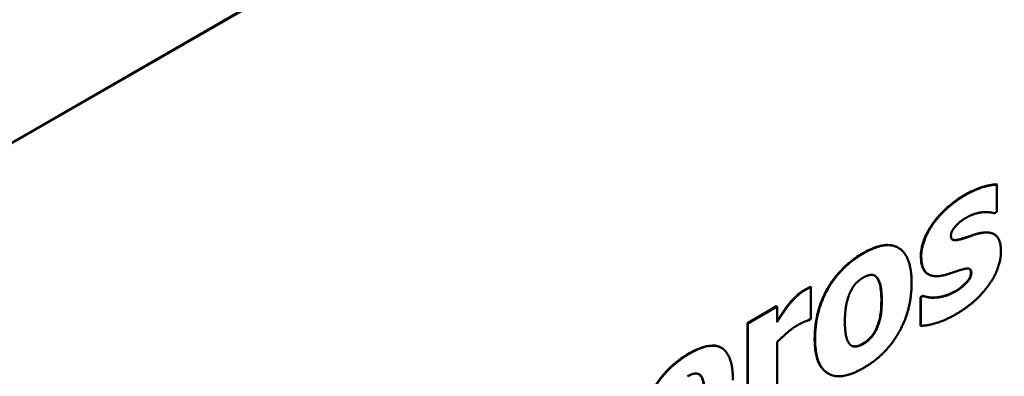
# Model space of a CAD drawing. Header units: millimetres. Extents: x 20 to 574, y 18 to 400.
# Tile 12 of 16: x 501 to 518, y 233 to 239. Entities that reach past the tile are written whole.
import ezdxf

# ---------------------------------------------------------------- set-up
doc = ezdxf.new("R2010")
doc.units = ezdxf.units.MM
doc.header["$LTSCALE"] = 2
doc.layers.add('Visible (ISO)', color=7, linetype='Continuous', lineweight=50)
doc.layers.add('Visible Narrow (ISO)', color=7, linetype='Continuous', lineweight=35)

msp = doc.modelspace()

# ---------------------------------------------------------------- linework, layer by layer
at = {"layer": 'Visible (ISO)'}
for p, q in [((537.606, 257.796), (485.28, 227.586)), ((537.613, 257.792), (485.287, 227.582)), ((518.31, 236.045), (518.318, 236.04)), ((518.318, 235.564), (518.318, 236.04)), ((518.277, 235.541), (518.318, 235.564)), ((518.265, 235.178), (518.272, 235.174)), ((516.597, 234.944), (516.604, 234.939)), ((517.119, 234.482), (517.126, 234.478)), ((515.074, 234.259), (515.081, 234.254)), ((515.081, 233.7), (515.081, 234.254)), ((516.989, 234.081), (517.031, 234.105)), ((516.989, 234.081), (516.996, 234.077)), ((516.989, 233.587), (516.989, 234.081)), ((517.038, 234.101), (516.996, 234.077)), ((516.996, 234.077), (516.996, 233.582)), ((517.031, 234.105), (517.038, 234.101)), ((513.981, 233.628), (514.488, 233.921)), ((514.495, 233.916), (513.988, 233.624)), ((514.488, 233.921), (514.495, 233.916)), ((514.495, 233.646), (514.495, 233.916)), ((515.039, 233.675), (515.081, 233.7)), ((513.981, 233.628), (513.988, 233.624)), ((513.981, 231.749), (513.981, 233.628)), ((513.988, 233.624), (513.988, 231.745)), ((516.989, 233.587), (516.996, 233.582)), ((513.519, 233.202), (513.526, 233.198)), ((514.495, 232.038), (514.495, 233.295)), ((515.38, 232.752), (515.388, 232.748))]:
    msp.add_line(p, q, dxfattribs=at)
for points, knots in [([(517.755, 235.857), (517.919, 235.952), (518.024, 235.986), (518.15, 236.024), (518.236, 236.043), (518.31, 236.045)], [0, 0, 0, 0, 0.0695358, 0.0695358, 0.1941665, 0.1941665, 0.1941665, 0.1941665]), ([(517.194, 235.347), (517.257, 235.44), (517.331, 235.523), (517.477, 235.664), (517.587, 235.76), (517.755, 235.857)], [0, 0, 0, 0, 0.03399025, 0.03399025, 0.06523084, 0.06523084, 0.06523084, 0.06523084]), ([(516.996, 234.799), (516.996, 234.868), (517.007, 234.94), (517.042, 235.057), (517.062, 235.113), (517.124, 235.238), (517.157, 235.294), (517.194, 235.347)], [0, 0, 0, 0, 0.02506877, 0.02506877, 0.03868112, 0.03868112, 0.05035146, 0.05035146, 0.05035146, 0.05035146]), ([(517.546, 235.08), (517.554, 235.076), (517.565, 235.074), (517.618, 235.075), (517.667, 235.087), (517.713, 235.1)], [0.01335912, 0.01335912, 0.01335912, 0.01335912, 0.01749512, 0.01749512, 0.02544021, 0.02544021, 0.02544021, 0.02544021]), ([(517.713, 235.1), (517.762, 235.115), (517.812, 235.132), (517.918, 235.172), (517.972, 235.188), (518.026, 235.198)], [0, 0, 0, 0, 0.02157061, 0.02157061, 0.04545427, 0.04545427, 0.04545427, 0.04545427]), ([(518.026, 235.198), (518.099, 235.213), (518.171, 235.216), (518.244, 235.19), (518.255, 235.184), (518.265, 235.178)], [0, 0, 0, 0, 0.03280324, 0.03280324, 0.03980428, 0.03980428, 0.03980428, 0.03980428]), ([(515.99, 234.846), (516.115, 234.918), (516.242, 234.972), (516.446, 234.996), (516.524, 234.984), (516.593, 234.946), (516.595, 234.945), (516.597, 234.944)], [0, 0, 0, 0, 0.05320025, 0.05320025, 0.09305331, 0.09305331, 0.09421766, 0.09421766, 0.09421766, 0.09421766]), ([(515.149, 233.362), (515.149, 233.516), (515.167, 233.683), (515.262, 234.017), (515.324, 234.142), (515.437, 234.341), (515.512, 234.444), (515.656, 234.598), (515.717, 234.654), (515.848, 234.758), (515.919, 234.805), (515.99, 234.846)], [0, 0, 0, 0, 0.0566956, 0.0566956, 0.1103725, 0.1103725, 0.1820511, 0.1820511, 0.2312478, 0.2312478, 0.2856242, 0.2856242, 0.2856242, 0.2856242]), ([(517.119, 234.482), (517.086, 234.501), (517.066, 234.525), (517.034, 234.573), (517.02, 234.609), (517, 234.696), (516.996, 234.747), (516.996, 234.799)], [0.043187, 0.043187, 0.043187, 0.043187, 0.0665791, 0.0665791, 0.1054312, 0.1054312, 0.1487819, 0.1487819, 0.1487819, 0.1487819]), ([(517.867, 234.503), (517.867, 234.521), (517.864, 234.538), (517.854, 234.561), (517.848, 234.569), (517.841, 234.574)], [0, 0, 0, 0, 0.00674391, 0.00674391, 0.01145209, 0.01145209, 0.01145209, 0.01145209]), ([(516.309, 234.028), (516.309, 234.117), (516.304, 234.216), (516.274, 234.341), (516.255, 234.399), (516.22, 234.434)], [0, 0, 0, 0, 0.03304059, 0.03304059, 0.05322988, 0.05322988, 0.05322988, 0.05322988]), ([(517.596, 234.187), (517.702, 234.248), (517.762, 234.311), (517.802, 234.353), (517.82, 234.375), (517.844, 234.414), (517.852, 234.431), (517.861, 234.457), (517.863, 234.467), (517.866, 234.485), (517.867, 234.494), (517.867, 234.503)], [0, 0, 0, 0, 0.0450139, 0.0450139, 0.0818747, 0.0818747, 0.1070289, 0.1070289, 0.1206231, 0.1206231, 0.1348958, 0.1348958, 0.1348958, 0.1348958]), ([(514.964, 234.201), (514.988, 234.215), (515.011, 234.227), (515.037, 234.24), (515.056, 234.25), (515.074, 234.259)], [0, 0, 0, 0, 0.01026945, 0.01026945, 0.03306565, 0.03306565, 0.03306565, 0.03306565]), ([(514.696, 233.954), (514.743, 234.013), (514.792, 234.062), (514.87, 234.136), (514.917, 234.174), (514.964, 234.201)], [0, 0, 0, 0, 0.02323092, 0.02323092, 0.05396165, 0.05396165, 0.05396165, 0.05396165]), ([(517.031, 234.105), (517.058, 234.097), (517.086, 234.089), (517.15, 234.074), (517.197, 234.073), (517.243, 234.076)], [0, 0, 0, 0, 0.01458318, 0.01458318, 0.03310268, 0.03310268, 0.03310268, 0.03310268]), ([(517.243, 234.076), (517.294, 234.078), (517.348, 234.088), (517.465, 234.12), (517.531, 234.149), (517.596, 234.187)], [0, 0, 0, 0, 0.02399971, 0.02399971, 0.05158726, 0.05158726, 0.05158726, 0.05158726]), ([(514.495, 233.661), (514.53, 233.718), (514.574, 233.782), (514.619, 233.851), (514.658, 233.906), (514.696, 233.954)], [0.00131911, 0.00131911, 0.00131911, 0.00131911, 0.02065888, 0.02065888, 0.08362886, 0.08362886, 0.08362886, 0.08362886]), ([(516.218, 233.523), (516.247, 233.586), (516.267, 233.651), (516.293, 233.765), (516.309, 233.856), (516.309, 234.028)], [0, 0, 0, 0, 0.02104329, 0.02104329, 0.03807146, 0.03807146, 0.03807146, 0.03807146]), ([(515.38, 232.752), (515.329, 232.782), (515.274, 232.831), (515.202, 232.974), (515.182, 233.039), (515.155, 233.188), (515.149, 233.273), (515.149, 233.362)], [0.0945385, 0.0945385, 0.0945385, 0.0945385, 0.12470733, 0.12470733, 0.14437831, 0.14437831, 0.16616881, 0.16616881, 0.16616881, 0.16616881]), ([(515.993, 233.272), (516.032, 233.294), (516.069, 233.325), (516.127, 233.383), (516.148, 233.408), (516.188, 233.465), (516.205, 233.493), (516.218, 233.523)], [0, 0, 0, 0, 0.01644224, 0.01644224, 0.02611357, 0.02611357, 0.03485612, 0.03485612, 0.03485612, 0.03485612]), ([(512.971, 233.103), (513.086, 233.169), (513.204, 233.221), (513.385, 233.245), (513.452, 233.237), (513.513, 233.206), (513.516, 233.204), (513.519, 233.202)], [0, 0, 0, 0, 0.04866412, 0.04866412, 0.08223798, 0.08223798, 0.08414803, 0.08414803, 0.08414803, 0.08414803]), ([(515.788, 233.237), (515.8, 233.231), (515.813, 233.227), (515.854, 233.221), (515.882, 233.226), (515.934, 233.241), (515.963, 233.255), (515.993, 233.272)], [0.00669108, 0.00669108, 0.00669108, 0.00669108, 0.01384482, 0.01384482, 0.02724578, 0.02724578, 0.04398914, 0.04398914, 0.04398914, 0.04398914]), ([(512.101, 231.592), (512.101, 231.744), (512.12, 231.908), (512.216, 232.241), (512.281, 232.372), (512.403, 232.586), (512.481, 232.691), (512.629, 232.85), (512.692, 232.907), (512.827, 233.013), (512.899, 233.062), (512.971, 233.103)], [0, 0, 0, 0, 0.056027, 0.056027, 0.1099728, 0.1099728, 0.176372, 0.176372, 0.2215685, 0.2215685, 0.2714921, 0.2714921, 0.2714921, 0.2714921]), ([(513.221, 232.491), (513.22, 232.555), (513.212, 232.618), (513.176, 232.706), (513.156, 232.726), (513.138, 232.738), (513.138, 232.738), (513.137, 232.738)], [0, 0, 0, 0, 0.02380482, 0.02380482, 0.04264618, 0.04264618, 0.04309809, 0.04309809, 0.04309809, 0.04309809])]:
    msp.add_open_spline(points, degree=3, knots=knots, dxfattribs=at)
for points, degree in [([(518.318, 236.04), (518.22, 236.038), (517.933, 235.952), (517.762, 235.853)], 2), ([(517.762, 235.853), (517.582, 235.749), (517.297, 235.484), (517.201, 235.343)], 2), ([(517.519, 235.154), (517.519, 235.224), (517.671, 235.399), (517.781, 235.462)], 2), ([(517.781, 235.462), (517.863, 235.51), (518.02, 235.556), (518.085, 235.561)], 2), ([(518.085, 235.561), (518.138, 235.563), (518.251, 235.55), (518.277, 235.541)], 2), ([(517.201, 235.343), (517.103, 235.2), (517.003, 234.92), (517.003, 234.795)], 2), ([(517.72, 235.096), (517.594, 235.06), (517.519, 235.089), (517.519, 235.154)], 2), ([(518.033, 235.194), (517.954, 235.179), (517.784, 235.115), (517.72, 235.096)], 2), ([(518.389, 234.873), (518.389, 235.083), (518.207, 235.23), (518.033, 235.194)], 2), ([(516.835, 234.327), (516.835, 234.793), (516.395, 235.072), (515.997, 234.842)], 2), ([(515.997, 234.842), (515.598, 234.612), (515.156, 233.826), (515.156, 233.357)], 2), ([(517.003, 234.795), (517.003, 234.575), (517.196, 234.418), (517.388, 234.46)], 2), ([(518.183, 234.302), (518.283, 234.44), (518.389, 234.742), (518.389, 234.873)], 2), ([(517.388, 234.46), (517.456, 234.475), (517.632, 234.539), (517.69, 234.554)], 2), ([(517.69, 234.554), (517.798, 234.588), (517.874, 234.563), (517.874, 234.499)], 2), ([(515.771, 234.175), (515.817, 234.27), (515.927, 234.382), (515.997, 234.422)], 2), ([(515.997, 234.422), (516.068, 234.463), (516.182, 234.474), (516.227, 234.43)], 2), ([(516.22, 234.434), (516.212, 234.442), (516.203, 234.449), (516.193, 234.455)], 3), ([(516.227, 234.43), (516.269, 234.388), (516.316, 234.191), (516.316, 234.023)], 2), ([(517.874, 234.499), (517.874, 234.416), (517.709, 234.244), (517.603, 234.183)], 2), ([(515.081, 234.254), (515.056, 234.242), (514.995, 234.211), (514.971, 234.197)], 2), ([(515.997, 232.846), (516.397, 233.077), (516.835, 233.863), (516.835, 234.327)], 2), ([(517.599, 233.779), (517.797, 233.893), (518.08, 234.154), (518.183, 234.302)], 2), ([(514.971, 234.197), (514.906, 234.16), (514.759, 234.02), (514.703, 233.95)], 2), ([(515.675, 233.653), (515.675, 233.827), (515.727, 234.085), (515.771, 234.175)], 2), ([(517.25, 234.072), (517.168, 234.067), (517.075, 234.09), (517.038, 234.101)], 2), ([(517.603, 234.183), (517.498, 234.122), (517.321, 234.075), (517.25, 234.072)], 2), ([(514.703, 233.95), (514.653, 233.886), (514.53, 233.703), (514.495, 233.646)], 2), ([(516.316, 234.023), (516.316, 233.846), (516.269, 233.615), (516.226, 233.519)], 2), ([(516.996, 233.582), (517.101, 233.582), (517.421, 233.676), (517.599, 233.779)], 2), ([(514.495, 233.295), (514.577, 233.379), (514.754, 233.535), (514.833, 233.58)], 2), ([(514.833, 233.58), (514.899, 233.619), (515.009, 233.67), (515.039, 233.675)], 2), ([(515.764, 233.257), (515.724, 233.298), (515.675, 233.482), (515.675, 233.653)], 2), ([(515.156, 233.357), (515.156, 232.893), (515.598, 232.616), (515.997, 232.846)], 2), ([(516.226, 233.519), (516.187, 233.436), (516.061, 233.303), (516, 233.268)], 2), ([(513.728, 232.634), (513.728, 233.066), (513.351, 233.314), (512.978, 233.099)], 2), ([(516, 233.268), (515.927, 233.225), (515.804, 233.215), (515.764, 233.257)], 2), ([(512.978, 233.099), (512.566, 232.861), (512.108, 232.048), (512.108, 231.588)], 2), ([(512.938, 232.701), (513.083, 232.784), (513.225, 232.67), (513.228, 232.487)], 2)]:
    msp.add_open_spline(points, degree=degree, dxfattribs=at)
at = {"layer": 'Visible Narrow (ISO)'}
for p, q in [((517.755, 235.857), (517.762, 235.853)), ((517.194, 235.347), (517.201, 235.343)), ((517.713, 235.1), (517.72, 235.096)), ((518.026, 235.198), (518.033, 235.194)), ((515.99, 234.846), (515.997, 234.842)), ((516.996, 234.799), (517.003, 234.795)), ((516.22, 234.434), (516.227, 234.43)), ((517.867, 234.503), (517.874, 234.499)), ((514.964, 234.201), (514.971, 234.197)), ((517.243, 234.076), (517.25, 234.072)), ((517.596, 234.187), (517.603, 234.183)), ((514.696, 233.954), (514.703, 233.95)), ((516.309, 234.028), (516.316, 234.023)), ((515.149, 233.362), (515.156, 233.357)), ((516.218, 233.523), (516.226, 233.519)), ((515.993, 233.272), (516, 233.268)), ((512.971, 233.103), (512.978, 233.099))]:
    msp.add_line(p, q, dxfattribs=at)

doc.saveas('drawing.dxf')
